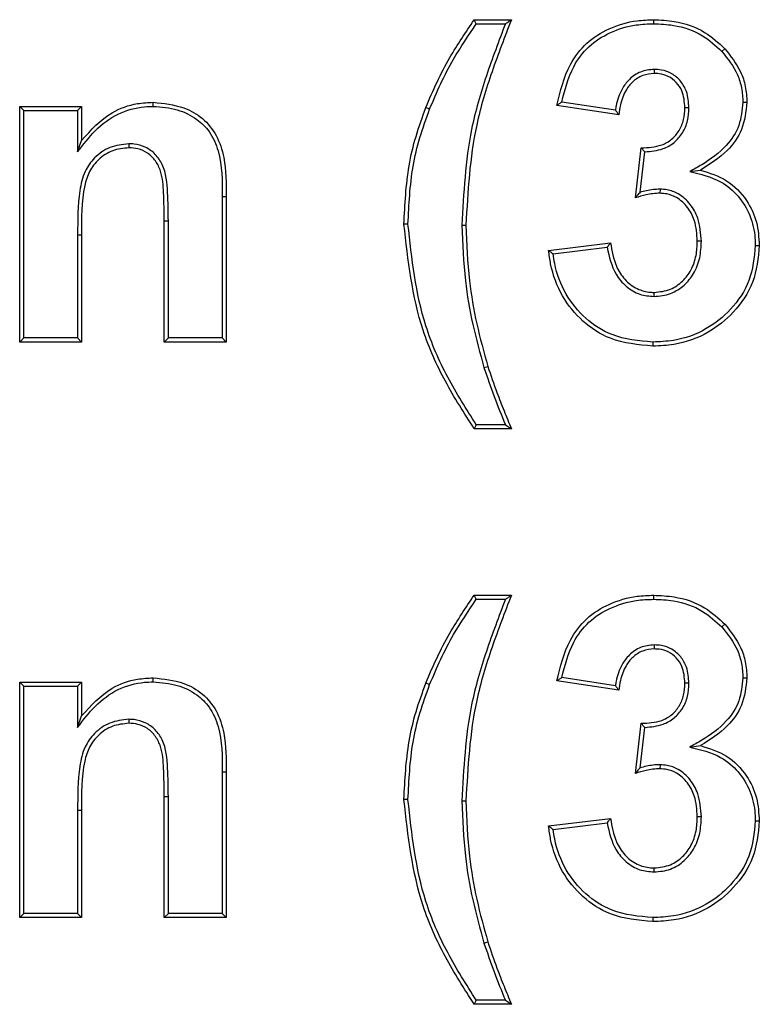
# Model space of a CAD drawing. Header units: inches. Extents: x 0.3 to 33.8, y 0.2 to 21.7.
# Tile 32 of 192: x 13.0545 to 13.0867, y 6.3841 to 6.4269. Entities that reach past the tile are written whole.
import ezdxf

# ---------------------------------------------------------------- set-up
doc = ezdxf.new("R2010")
doc.units = ezdxf.units.IN
doc.header["$MEASUREMENT"] = 0

msp = doc.modelspace()

# ---------------------------------------------------------------- linework, layer by layer
at = {"color": 7, "linetype": 'Continuous', "lineweight": 25}
for p, q in [((13.074359, 6.426742), (13.074268, 6.426917)), ((13.074268, 6.426917), (13.075883, 6.426917)), ((13.074359, 6.426742), (13.075625, 6.426742)), ((13.082065, 6.426742), (13.082064, 6.426917)), ((13.085027, 6.425539), (13.085155, 6.425658)), ((13.082086, 6.424759), (13.082086, 6.424584)), ((13.054699, 6.422973), (13.054524, 6.423148)), ((13.054524, 6.423148), (13.057216, 6.423148)), ((13.054524, 6.412917), (13.054524, 6.423148)), ((13.057041, 6.422973), (13.057216, 6.423148)), ((13.057216, 6.423148), (13.057216, 6.421673)), ((13.060327, 6.423153), (13.060326, 6.423328)), ((13.072332, 6.423035), (13.07217, 6.4231)), ((13.08055, 6.422789), (13.077857, 6.423193)), ((13.080402, 6.422988), (13.078068, 6.423338)), ((13.083597, 6.423091), (13.083421, 6.423092)), ((13.085939, 6.423329), (13.086114, 6.423328)), ((13.054699, 6.413092), (13.054699, 6.422973)), ((13.054699, 6.422973), (13.057041, 6.422973)), ((13.057041, 6.422973), (13.057041, 6.421171)), ((13.057041, 6.421171), (13.057216, 6.421673)), ((13.059265, 6.421528), (13.059266, 6.421353)), ((13.081268, 6.41918), (13.08152, 6.421353)), ((13.081472, 6.419421), (13.081676, 6.421177)), ((13.083633, 6.420318), (13.0841, 6.420386)), ((13.063323, 6.419244), (13.063498, 6.419244)), ((13.063323, 6.419244), (13.063323, 6.413092)), ((13.063498, 6.419244), (13.063498, 6.412917)), ((13.08234, 6.419554), (13.082336, 6.419379)), ((13.060981, 6.418167), (13.060806, 6.418167)), ((13.060806, 6.412917), (13.060806, 6.418167)), ((13.060981, 6.413092), (13.060981, 6.418167)), ((13.071391, 6.418041), (13.071216, 6.418041)), ((13.073734, 6.417988), (13.073909, 6.417988)), ((13.057041, 6.417576), (13.057041, 6.413092)), ((13.057041, 6.417576), (13.057216, 6.417576)), ((13.057216, 6.417576), (13.057216, 6.412917)), ((13.077498, 6.416894), (13.080191, 6.417225)), ((13.084135, 6.417291), (13.08396, 6.41729)), ((13.086477, 6.417113), (13.086652, 6.417113)), ((13.077694, 6.416742), (13.080042, 6.41703)), ((13.082081, 6.414896), (13.082084, 6.415071)), ((13.054699, 6.413092), (13.054524, 6.412917)), ((13.057216, 6.412917), (13.054524, 6.412917)), ((13.057041, 6.413092), (13.054699, 6.413092)), ((13.057041, 6.413092), (13.057216, 6.412917)), ((13.060981, 6.413092), (13.060806, 6.412917)), ((13.063498, 6.412917), (13.060806, 6.412917)), ((13.063323, 6.413092), (13.060981, 6.413092)), ((13.063323, 6.413092), (13.063498, 6.412917)), ((13.082027, 6.412913), (13.082028, 6.412738)), ((13.074692, 6.411807), (13.074859, 6.411857)), ((13.075883, 6.409148), (13.074268, 6.409148)), ((13.075621, 6.409323), (13.07436, 6.409323)), ((13.074359, 6.401742), (13.074268, 6.401917)), ((13.074268, 6.401917), (13.075883, 6.401917)), ((13.074359, 6.401742), (13.075625, 6.401742)), ((13.082065, 6.401742), (13.082064, 6.401917)), ((13.085027, 6.400539), (13.085155, 6.400658)), ((13.082086, 6.399759), (13.082086, 6.399584)), ((13.060327, 6.398153), (13.060326, 6.398328)), ((13.080402, 6.397988), (13.078068, 6.398338)), ((13.085939, 6.398329), (13.086114, 6.398328)), ((13.054699, 6.397973), (13.054524, 6.398148)), ((13.054524, 6.398148), (13.057216, 6.398148)), ((13.054524, 6.387917), (13.054524, 6.398148)), ((13.054699, 6.397973), (13.057041, 6.397973)), ((13.054699, 6.388092), (13.054699, 6.397973)), ((13.057041, 6.397973), (13.057216, 6.398148)), ((13.057041, 6.397973), (13.057041, 6.396171)), ((13.057216, 6.398148), (13.057216, 6.396673)), ((13.072332, 6.398035), (13.07217, 6.3981)), ((13.08055, 6.397789), (13.077857, 6.398193)), ((13.083597, 6.398091), (13.083421, 6.398092)), ((13.057041, 6.396171), (13.057216, 6.396673)), ((13.059265, 6.396528), (13.059266, 6.396353)), ((13.081268, 6.39418), (13.08152, 6.396353)), ((13.081472, 6.394421), (13.081676, 6.396177)), ((13.083633, 6.395318), (13.0841, 6.395386)), ((13.08234, 6.394554), (13.082336, 6.394379)), ((13.063323, 6.394244), (13.063323, 6.388092)), ((13.063323, 6.394244), (13.063498, 6.394244)), ((13.063498, 6.394244), (13.063498, 6.387917)), ((13.060981, 6.393167), (13.060806, 6.393167)), ((13.060806, 6.387917), (13.060806, 6.393167)), ((13.060981, 6.388092), (13.060981, 6.393167)), ((13.071391, 6.393041), (13.071216, 6.393041)), ((13.073734, 6.392988), (13.073909, 6.392988)), ((13.057041, 6.392576), (13.057041, 6.388092)), ((13.057041, 6.392576), (13.057216, 6.392576)), ((13.057216, 6.392576), (13.057216, 6.387917)), ((13.084135, 6.392291), (13.08396, 6.39229)), ((13.077498, 6.391894), (13.080191, 6.392225)), ((13.077694, 6.391742), (13.080042, 6.39203)), ((13.086477, 6.392113), (13.086652, 6.392113)), ((13.082081, 6.389896), (13.082084, 6.390071)), ((13.054699, 6.388092), (13.054524, 6.387917)), ((13.057041, 6.388092), (13.054699, 6.388092)), ((13.057041, 6.388092), (13.057216, 6.387917)), ((13.060981, 6.388092), (13.060806, 6.387917)), ((13.063323, 6.388092), (13.060981, 6.388092)), ((13.063323, 6.388092), (13.063498, 6.387917)), ((13.057216, 6.387917), (13.054524, 6.387917)), ((13.063498, 6.387917), (13.060806, 6.387917)), ((13.082027, 6.387913), (13.082028, 6.387738)), ((13.074692, 6.386807), (13.074859, 6.386857)), ((13.075621, 6.384323), (13.07436, 6.384323)), ((13.075883, 6.384148), (13.074268, 6.384148))]:
    msp.add_line(p, q, dxfattribs=at)
at = {"color": 7, "linetype": 'Continuous', "lineweight": 25, "flags": 128}
for points in [[(13.07436, 6.409323), (13.074314, 6.409236), (13.074268, 6.409148)], [(13.075621, 6.409323), (13.075752, 6.409236), (13.075883, 6.409148)], [(13.07436, 6.384323), (13.074314, 6.384236), (13.074268, 6.384148)], [(13.075621, 6.384323), (13.075752, 6.384236), (13.075883, 6.384148)]]:
    msp.add_lwpolyline(points, dxfattribs=at)
at = {"color": 7, "linetype": 'Continuous', "lineweight": 25}
for points, knots in [([(13.07217, 6.4231), (13.072325, 6.423471), (13.072637, 6.424212), (13.073313, 6.425503), (13.073903, 6.426377), (13.074268, 6.426917)], [0, 0, 0, 0, 0.275997, 0.552141, 1, 1, 1, 1]), ([(13.072332, 6.423035), (13.072488, 6.423406), (13.072799, 6.424146), (13.073456, 6.425398), (13.074019, 6.426237), (13.074359, 6.426742)], [0, 0, 0, 0, 0.284547, 0.569244, 1, 1, 1, 1]), ([(13.075625, 6.426742), (13.075339, 6.425992), (13.074768, 6.42449), (13.07392, 6.421595), (13.073806, 6.419388), (13.073734, 6.417988)], [0, 0, 0, 0, 0.2675, 0.535217, 1, 1, 1, 1]), ([(13.075883, 6.426917), (13.075594, 6.426168), (13.075015, 6.42467), (13.074115, 6.421724), (13.073989, 6.419452), (13.073909, 6.417988)], [0, 0, 0, 0, 0.261956, 0.524104, 1, 1, 1, 1]), ([(13.075625, 6.426742), (13.075668, 6.426772), (13.075754, 6.42683), (13.07584, 6.426888), (13.075883, 6.426917)], [0, 0, 0, 0, 0.5, 1, 1, 1, 1]), ([(13.077857, 6.423193), (13.078004, 6.423807), (13.078243, 6.424803), (13.07911, 6.425946), (13.080141, 6.426586), (13.081163, 6.426886), (13.081824, 6.426909), (13.082064, 6.426917)], [0, 0, 0, 0, 0.303151, 0.49141, 0.679428, 0.883582, 1, 1, 1, 1]), ([(13.078068, 6.423338), (13.078204, 6.423867), (13.078431, 6.424751), (13.079209, 6.425794), (13.080175, 6.426405), (13.081161, 6.426709), (13.081812, 6.426733), (13.082065, 6.426742)], [0, 0, 0, 0, 0.281664, 0.471522, 0.661204, 0.868517, 1, 1, 1, 1]), ([(13.082064, 6.426917), (13.082363, 6.426904), (13.083129, 6.426869), (13.08425, 6.426488), (13.084876, 6.425914), (13.085155, 6.425658)], [0, 0, 0, 0, 0.262232, 0.670719, 1, 1, 1, 1]), ([(13.082065, 6.426742), (13.082351, 6.42673), (13.083085, 6.426697), (13.084161, 6.426334), (13.08476, 6.425783), (13.085027, 6.425539)], [0, 0, 0, 0, 0.261541, 0.671703, 1, 1, 1, 1]), ([(13.085155, 6.425658), (13.085408, 6.425338), (13.085801, 6.424842), (13.086074, 6.424014), (13.0861, 6.42356), (13.086114, 6.423328)], [0, 0, 0, 0, 0.4718407, 0.729717, 1, 1, 1, 1]), ([(13.085027, 6.425539), (13.08528, 6.425216), (13.085659, 6.424736), (13.085905, 6.423947), (13.085927, 6.423538), (13.085939, 6.423329)], [0, 0, 0, 0, 0.498066, 0.743633, 1, 1, 1, 1]), ([(13.082086, 6.424759), (13.081884, 6.424738), (13.081485, 6.424695), (13.081002, 6.424354), (13.08062, 6.423851), (13.080463, 6.423369), (13.080412, 6.423052), (13.080402, 6.422988)], [0, 0, 0, 0, 0.224905, 0.443401, 0.64016, 0.927136, 1, 1, 1, 1]), ([(13.082086, 6.424584), (13.081916, 6.424567), (13.081572, 6.424533), (13.081147, 6.424246), (13.0808, 6.423808), (13.080621, 6.4233), (13.08057, 6.422932), (13.08055, 6.422789)], [0, 0, 0, 0, 0.195419, 0.392555, 0.570378, 0.834155, 1, 1, 1, 1]), ([(13.083597, 6.423091), (13.08358, 6.423331), (13.08355, 6.423741), (13.083259, 6.424255), (13.082877, 6.42459), (13.082457, 6.424742), (13.082192, 6.424754), (13.082086, 6.424759)], [0, 0, 0, 0, 0.281949, 0.482916, 0.684377, 0.874581, 1, 1, 1, 1]), ([(13.083421, 6.423092), (13.083401, 6.423345), (13.083369, 6.423746), (13.083061, 6.424208), (13.082714, 6.424476), (13.082365, 6.424572), (13.082157, 6.424581), (13.082086, 6.424584)], [0, 0, 0, 0, 0.332112, 0.52685, 0.722013, 0.906008, 1, 1, 1, 1]), ([(13.057041, 6.421171), (13.057284, 6.421492), (13.057774, 6.422138), (13.058756, 6.42288), (13.059678, 6.423135), (13.060201, 6.423149), (13.060327, 6.423153)], [0, 0, 0, 0, 0.301469, 0.607099, 0.905477, 1, 1, 1, 1]), ([(13.057216, 6.421673), (13.057621, 6.422123), (13.058292, 6.42287), (13.059479, 6.423287), (13.060098, 6.423317), (13.060326, 6.423328)], [0, 0, 0, 0, 0.4900065, 0.8122042, 1, 1, 1, 1]), ([(13.060326, 6.423328), (13.060777, 6.423282), (13.06154, 6.423205), (13.0625, 6.422666), (13.063121, 6.421897), (13.063491, 6.420715), (13.063496, 6.41981), (13.063498, 6.419244)], [0, 0, 0, 0, 0.226694, 0.384338, 0.543613, 0.715034, 1, 1, 1, 1]), ([(13.060327, 6.423153), (13.06068, 6.423124), (13.061347, 6.423069), (13.062192, 6.422661), (13.062826, 6.42204), (13.063325, 6.420893), (13.063324, 6.419912), (13.063323, 6.419244)], [0, 0, 0, 0, 0.186562, 0.352717, 0.485799, 0.649698, 1, 1, 1, 1]), ([(13.071216, 6.418041), (13.071258, 6.41889), (13.07132, 6.420176), (13.071717, 6.421861), (13.072018, 6.422686), (13.07217, 6.4231)], [0, 0, 0, 0, 0.491255, 0.744353, 1, 1, 1, 1]), ([(13.078068, 6.423338), (13.078033, 6.423314), (13.077963, 6.423266), (13.077892, 6.423217), (13.077857, 6.423193)], [0, 0, 0, 0, 0.5, 1, 1, 1, 1]), ([(13.08152, 6.421353), (13.081826, 6.421366), (13.082299, 6.421385), (13.082863, 6.421704), (13.083191, 6.422093), (13.083394, 6.422572), (13.083412, 6.422918), (13.083421, 6.423092)], [0, 0, 0, 0, 0.3083721, 0.4775376, 0.6468291, 0.8225282, 1, 1, 1, 1]), ([(13.081676, 6.421177), (13.081947, 6.421201), (13.082402, 6.421241), (13.08297, 6.421562), (13.083337, 6.421992), (13.083565, 6.42252), (13.083586, 6.422901), (13.083597, 6.423091)], [0, 0, 0, 0, 0.264755, 0.445238, 0.62584, 0.813753, 1, 1, 1, 1]), ([(13.085939, 6.423329), (13.085905, 6.422987), (13.085838, 6.422301), (13.085194, 6.421316), (13.084373, 6.420735), (13.083806, 6.420416), (13.083633, 6.420318)], [0, 0, 0, 0, 0.254579, 0.511041, 0.850995, 1, 1, 1, 1]), ([(13.086114, 6.423328), (13.086068, 6.422923), (13.085981, 6.422149), (13.085228, 6.421095), (13.084509, 6.420642), (13.0841, 6.420386)], [0, 0, 0, 0, 0.3222345, 0.6150393, 1, 1, 1, 1]), ([(13.071391, 6.418041), (13.071432, 6.418879), (13.071494, 6.420148), (13.071885, 6.421812), (13.072183, 6.422626), (13.072332, 6.423035)], [0, 0, 0, 0, 0.491259, 0.744353, 1, 1, 1, 1]), ([(13.080402, 6.422988), (13.080426, 6.422955), (13.080475, 6.422889), (13.080525, 6.422822), (13.08055, 6.422789)], [0, 0, 0, 0, 0.5, 1, 1, 1, 1]), ([(13.059265, 6.421528), (13.058981, 6.421496), (13.058429, 6.421434), (13.057767, 6.420959), (13.057297, 6.420301), (13.05704, 6.419142), (13.057041, 6.418214), (13.057041, 6.417576)], [0, 0, 0, 0, 0.164445, 0.319391, 0.458628, 0.627537, 1, 1, 1, 1]), ([(13.060981, 6.418167), (13.060976, 6.418578), (13.060967, 6.419402), (13.060876, 6.420439), (13.060434, 6.421089), (13.060001, 6.421399), (13.059587, 6.421517), (13.059341, 6.421526), (13.059265, 6.421528)], [0, 0, 0, 0, 0.289322, 0.581203, 0.704413, 0.828059, 0.946771, 1, 1, 1, 1]), ([(13.059266, 6.421353), (13.059027, 6.421329), (13.058546, 6.421281), (13.057947, 6.420882), (13.057526, 6.420341), (13.057189, 6.419229), (13.057204, 6.418293), (13.057216, 6.417576)], [0, 0, 0, 0, 0.146253, 0.293847, 0.428162, 0.561151, 1, 1, 1, 1]), ([(13.060806, 6.418167), (13.0608, 6.418579), (13.060791, 6.419304), (13.060726, 6.420206), (13.060446, 6.420797), (13.060098, 6.421138), (13.059682, 6.42133), (13.059399, 6.421346), (13.059266, 6.421353)], [0, 0, 0, 0, 0.308857, 0.544201, 0.666257, 0.78887, 0.901623, 1, 1, 1, 1]), ([(13.081676, 6.421177), (13.081659, 6.421196), (13.081625, 6.421234), (13.081573, 6.421293), (13.081538, 6.421333), (13.08152, 6.421353)], [0, 0, 0, 0, 0.320228, 0.660114, 1, 1, 1, 1]), ([(13.083633, 6.420318), (13.084097, 6.42021), (13.084887, 6.420025), (13.085773, 6.41928), (13.086297, 6.418422), (13.086464, 6.417658), (13.086475, 6.417219), (13.086477, 6.417113)], [0, 0, 0, 0, 0.2998936, 0.509966, 0.7195881, 0.9320834, 1, 1, 1, 1]), ([(13.0841, 6.420386), (13.084493, 6.420261), (13.085278, 6.420012), (13.086112, 6.419145), (13.086585, 6.418139), (13.08663, 6.417452), (13.086652, 6.417113)], [0, 0, 0, 0, 0.27147, 0.54325, 0.774926, 1, 1, 1, 1]), ([(13.081472, 6.419421), (13.081451, 6.419397), (13.08141, 6.41935), (13.081342, 6.419269), (13.081295, 6.419212), (13.081268, 6.41918)], [0, 0, 0, 0, 0.30097, 0.601941, 1, 1, 1, 1]), ([(13.082336, 6.419379), (13.082234, 6.419375), (13.082031, 6.419368), (13.081673, 6.419297), (13.081421, 6.419224), (13.081268, 6.41918)], [0, 0, 0, 0, 0.27958, 0.559291, 1, 1, 1, 1]), ([(13.08234, 6.419554), (13.082238, 6.419551), (13.082041, 6.419544), (13.081751, 6.419491), (13.081565, 6.419445), (13.081472, 6.419421)], [0, 0, 0, 0, 0.346256, 0.672215, 1, 1, 1, 1]), ([(13.08396, 6.41729), (13.083941, 6.4176), (13.083909, 6.418126), (13.083555, 6.418785), (13.083126, 6.419188), (13.082684, 6.419357), (13.082435, 6.419373), (13.082336, 6.419379)], [0, 0, 0, 0, 0.313401, 0.529314, 0.745888, 0.899251, 1, 1, 1, 1]), ([(13.084135, 6.417291), (13.084112, 6.417634), (13.084074, 6.418208), (13.083675, 6.418921), (13.083198, 6.419354), (13.082715, 6.41953), (13.082442, 6.419547), (13.08234, 6.419554)], [0, 0, 0, 0, 0.3160502, 0.5305294, 0.7457065, 0.9039432, 1, 1, 1, 1]), ([(13.074268, 6.409148), (13.073833, 6.409825), (13.072964, 6.41118), (13.071656, 6.414101), (13.071391, 6.416474), (13.071216, 6.418041)], [0, 0, 0, 0, 0.253489, 0.507189, 1, 1, 1, 1]), ([(13.07436, 6.409323), (13.073928, 6.410002), (13.073065, 6.411361), (13.071807, 6.414233), (13.071555, 6.41654), (13.071391, 6.418041)], [0, 0, 0, 0, 0.258852, 0.517923, 1, 1, 1, 1]), ([(13.073734, 6.417988), (13.073765, 6.417183), (13.073821, 6.415738), (13.074177, 6.413671), (13.07452, 6.41243), (13.074692, 6.411807)], [0, 0, 0, 0, 0.38444, 0.691047, 1, 1, 1, 1]), ([(13.073909, 6.417988), (13.07394, 6.417184), (13.073997, 6.415746), (13.074351, 6.413697), (13.074689, 6.412472), (13.074859, 6.411857)], [0, 0, 0, 0, 0.38761, 0.692652, 1, 1, 1, 1]), ([(13.080042, 6.41703), (13.08006, 6.417054), (13.080093, 6.417098), (13.080143, 6.417163), (13.080175, 6.417204), (13.080191, 6.417225)], [0, 0, 0, 0, 0.359669, 0.679834, 1, 1, 1, 1]), ([(13.080191, 6.417225), (13.08025, 6.416876), (13.080348, 6.416304), (13.080781, 6.415616), (13.081304, 6.415205), (13.081779, 6.415084), (13.082032, 6.415073), (13.082084, 6.415071)], [0, 0, 0, 0, 0.333753, 0.545755, 0.758779, 0.951028, 1, 1, 1, 1]), ([(13.086477, 6.417113), (13.086427, 6.416591), (13.086328, 6.41557), (13.085476, 6.414323), (13.084343, 6.413399), (13.083131, 6.412963), (13.082326, 6.412926), (13.082027, 6.412913)], [0, 0, 0, 0, 0.228058, 0.446855, 0.644407, 0.868161, 1, 1, 1, 1]), ([(13.086652, 6.417113), (13.086599, 6.416567), (13.086494, 6.415501), (13.085605, 6.414199), (13.084424, 6.41324), (13.083166, 6.412789), (13.082333, 6.412752), (13.082028, 6.412738)], [0, 0, 0, 0, 0.22945, 0.448381, 0.646779, 0.870205, 1, 1, 1, 1]), ([(13.082081, 6.414896), (13.082324, 6.414919), (13.082803, 6.414964), (13.083396, 6.415356), (13.083842, 6.415896), (13.084099, 6.416564), (13.084123, 6.417051), (13.084135, 6.417291)], [0, 0, 0, 0, 0.205095, 0.404041, 0.585789, 0.795982, 1, 1, 1, 1]), ([(13.082084, 6.415071), (13.082328, 6.415097), (13.082784, 6.415145), (13.083331, 6.415539), (13.083722, 6.416046), (13.083931, 6.416655), (13.083951, 6.417085), (13.08396, 6.41729)], [0, 0, 0, 0, 0.223463, 0.417349, 0.602872, 0.81053, 1, 1, 1, 1]), ([(13.077694, 6.416742), (13.077661, 6.416767), (13.077596, 6.416818), (13.077531, 6.416869), (13.077498, 6.416894)], [0, 0, 0, 0, 0.5, 1, 1, 1, 1]), ([(13.082028, 6.412738), (13.081395, 6.412796), (13.080288, 6.412897), (13.07894, 6.413774), (13.078029, 6.414899), (13.077615, 6.41601), (13.077524, 6.416697), (13.077498, 6.416894)], [0, 0, 0, 0, 0.27754, 0.485254, 0.692582, 0.911971, 1, 1, 1, 1]), ([(13.082027, 6.412913), (13.081419, 6.412968), (13.080358, 6.413063), (13.079065, 6.413902), (13.078189, 6.414979), (13.077807, 6.415996), (13.077715, 6.416604), (13.077694, 6.416742)], [0, 0, 0, 0, 0.2845023, 0.4968222, 0.7086857, 0.9338768, 1, 1, 1, 1]), ([(13.080042, 6.41703), (13.080132, 6.416621), (13.080273, 6.415985), (13.080849, 6.415311), (13.081433, 6.414951), (13.081872, 6.414914), (13.082081, 6.414896)], [0, 0, 0, 0, 0.382051, 0.594267, 0.807182, 1, 1, 1, 1]), ([(13.074692, 6.411807), (13.074834, 6.411389), (13.075119, 6.410551), (13.075454, 6.409733), (13.075621, 6.409323)], [0, 0, 0, 0, 0.49938, 1, 1, 1, 1]), ([(13.074859, 6.411857), (13.074988, 6.411477), (13.075208, 6.410829), (13.075561, 6.40993), (13.075776, 6.409409), (13.075883, 6.409148)], [0, 0, 0, 0, 0.416157, 0.708028, 1, 1, 1, 1]), ([(13.07217, 6.3981), (13.072325, 6.398471), (13.072637, 6.399212), (13.073313, 6.400503), (13.073903, 6.401377), (13.074268, 6.401917)], [0, 0, 0, 0, 0.275997, 0.552141, 1, 1, 1, 1]), ([(13.072332, 6.398035), (13.072488, 6.398406), (13.072799, 6.399146), (13.073456, 6.400398), (13.074019, 6.401237), (13.074359, 6.401742)], [0, 0, 0, 0, 0.284547, 0.569244, 1, 1, 1, 1]), ([(13.075625, 6.401742), (13.075339, 6.400992), (13.074768, 6.39949), (13.07392, 6.396595), (13.073806, 6.394388), (13.073734, 6.392988)], [0, 0, 0, 0, 0.2675, 0.535217, 1, 1, 1, 1]), ([(13.075883, 6.401917), (13.075594, 6.401168), (13.075015, 6.39967), (13.074115, 6.396724), (13.073989, 6.394452), (13.073909, 6.392988)], [0, 0, 0, 0, 0.261956, 0.524104, 1, 1, 1, 1]), ([(13.075625, 6.401742), (13.075668, 6.401772), (13.075754, 6.40183), (13.07584, 6.401888), (13.075883, 6.401917)], [0, 0, 0, 0, 0.5, 1, 1, 1, 1]), ([(13.077857, 6.398193), (13.078004, 6.398807), (13.078243, 6.399803), (13.07911, 6.400946), (13.080141, 6.401586), (13.081163, 6.401886), (13.081824, 6.401909), (13.082064, 6.401917)], [0, 0, 0, 0, 0.303151, 0.49141, 0.679428, 0.883582, 1, 1, 1, 1]), ([(13.078068, 6.398338), (13.078204, 6.398867), (13.078431, 6.399751), (13.079209, 6.400794), (13.080175, 6.401405), (13.081161, 6.401709), (13.081812, 6.401733), (13.082065, 6.401742)], [0, 0, 0, 0, 0.281664, 0.471522, 0.661204, 0.868517, 1, 1, 1, 1]), ([(13.082064, 6.401917), (13.082363, 6.401904), (13.083129, 6.401869), (13.08425, 6.401488), (13.084876, 6.400914), (13.085155, 6.400658)], [0, 0, 0, 0, 0.262232, 0.6707188, 1, 1, 1, 1]), ([(13.082065, 6.401742), (13.082351, 6.40173), (13.083085, 6.401697), (13.084161, 6.401334), (13.08476, 6.400783), (13.085027, 6.400539)], [0, 0, 0, 0, 0.261541, 0.671703, 1, 1, 1, 1]), ([(13.085027, 6.400539), (13.08528, 6.400216), (13.085659, 6.399736), (13.085905, 6.398947), (13.085927, 6.398538), (13.085939, 6.398329)], [0, 0, 0, 0, 0.498066, 0.743633, 1, 1, 1, 1]), ([(13.085155, 6.400658), (13.085408, 6.400338), (13.085801, 6.399842), (13.086074, 6.399014), (13.0861, 6.39856), (13.086114, 6.398328)], [0, 0, 0, 0, 0.471841, 0.729717, 1, 1, 1, 1]), ([(13.082086, 6.399759), (13.081884, 6.399738), (13.081485, 6.399695), (13.081002, 6.399354), (13.08062, 6.398851), (13.080463, 6.398369), (13.080412, 6.398052), (13.080402, 6.397988)], [0, 0, 0, 0, 0.224905, 0.443401, 0.64016, 0.927136, 1, 1, 1, 1]), ([(13.082086, 6.399584), (13.081916, 6.399567), (13.081572, 6.399533), (13.081147, 6.399246), (13.0808, 6.398808), (13.080621, 6.3983), (13.08057, 6.397932), (13.08055, 6.397789)], [0, 0, 0, 0, 0.195419, 0.392555, 0.570378, 0.834155, 1, 1, 1, 1]), ([(13.083597, 6.398091), (13.08358, 6.398331), (13.08355, 6.398741), (13.083259, 6.399255), (13.082877, 6.39959), (13.082457, 6.399742), (13.082192, 6.399754), (13.082086, 6.399759)], [0, 0, 0, 0, 0.281949, 0.482916, 0.684377, 0.874581, 1, 1, 1, 1]), ([(13.083421, 6.398092), (13.083401, 6.398345), (13.083369, 6.398746), (13.083061, 6.399208), (13.082714, 6.399476), (13.082365, 6.399572), (13.082157, 6.399581), (13.082086, 6.399584)], [0, 0, 0, 0, 0.332112, 0.52685, 0.722013, 0.906008, 1, 1, 1, 1]), ([(13.057216, 6.396673), (13.057621, 6.397123), (13.058292, 6.39787), (13.059479, 6.398287), (13.060098, 6.398317), (13.060326, 6.398328)], [0, 0, 0, 0, 0.4900065, 0.8122042, 1, 1, 1, 1]), ([(13.060326, 6.398328), (13.060777, 6.398282), (13.06154, 6.398205), (13.0625, 6.397666), (13.063121, 6.396897), (13.063491, 6.395715), (13.063496, 6.39481), (13.063498, 6.394244)], [0, 0, 0, 0, 0.226694, 0.384338, 0.543613, 0.715034, 1, 1, 1, 1]), ([(13.078068, 6.398338), (13.078033, 6.398314), (13.077963, 6.398266), (13.077892, 6.398217), (13.077857, 6.398193)], [0, 0, 0, 0, 0.5, 1, 1, 1, 1]), ([(13.085939, 6.398329), (13.085905, 6.397987), (13.085838, 6.397301), (13.085194, 6.396316), (13.084373, 6.395735), (13.083806, 6.395416), (13.083633, 6.395318)], [0, 0, 0, 0, 0.254579, 0.511041, 0.850995, 1, 1, 1, 1]), ([(13.086114, 6.398328), (13.086068, 6.397923), (13.085981, 6.397149), (13.085228, 6.396095), (13.084509, 6.395642), (13.0841, 6.395386)], [0, 0, 0, 0, 0.322235, 0.615039, 1, 1, 1, 1]), ([(13.057041, 6.396171), (13.057284, 6.396492), (13.057774, 6.397138), (13.058756, 6.39788), (13.059678, 6.398135), (13.060201, 6.398149), (13.060327, 6.398153)], [0, 0, 0, 0, 0.301469, 0.607099, 0.905477, 1, 1, 1, 1]), ([(13.060327, 6.398153), (13.06068, 6.398124), (13.061347, 6.398069), (13.062192, 6.397661), (13.062826, 6.39704), (13.063325, 6.395893), (13.063324, 6.394912), (13.063323, 6.394244)], [0, 0, 0, 0, 0.1865621, 0.352717, 0.4857986, 0.6496981, 1, 1, 1, 1]), ([(13.071216, 6.393041), (13.071258, 6.39389), (13.07132, 6.395176), (13.071717, 6.396861), (13.072018, 6.397686), (13.07217, 6.3981)], [0, 0, 0, 0, 0.491255, 0.744353, 1, 1, 1, 1]), ([(13.071391, 6.393041), (13.071432, 6.393879), (13.071494, 6.395148), (13.071885, 6.396812), (13.072183, 6.397626), (13.072332, 6.398035)], [0, 0, 0, 0, 0.491259, 0.744353, 1, 1, 1, 1]), ([(13.080402, 6.397988), (13.080426, 6.397955), (13.080475, 6.397889), (13.080525, 6.397822), (13.08055, 6.397789)], [0, 0, 0, 0, 0.5, 1, 1, 1, 1]), ([(13.08152, 6.396353), (13.081826, 6.396366), (13.082299, 6.396385), (13.082863, 6.396704), (13.083191, 6.397093), (13.083394, 6.397572), (13.083412, 6.397918), (13.083421, 6.398092)], [0, 0, 0, 0, 0.308372, 0.477538, 0.646829, 0.822528, 1, 1, 1, 1]), ([(13.081676, 6.396177), (13.081947, 6.396201), (13.082402, 6.396241), (13.08297, 6.396562), (13.083337, 6.396992), (13.083565, 6.39752), (13.083586, 6.397901), (13.083597, 6.398091)], [0, 0, 0, 0, 0.264755, 0.445238, 0.62584, 0.813753, 1, 1, 1, 1]), ([(13.059265, 6.396528), (13.058981, 6.396496), (13.058429, 6.396434), (13.057767, 6.395959), (13.057297, 6.395301), (13.05704, 6.394142), (13.057041, 6.393214), (13.057041, 6.392576)], [0, 0, 0, 0, 0.164445, 0.319391, 0.458628, 0.627537, 1, 1, 1, 1]), ([(13.059266, 6.396353), (13.059027, 6.396329), (13.058546, 6.396281), (13.057947, 6.395882), (13.057526, 6.395341), (13.057189, 6.394229), (13.057204, 6.393293), (13.057216, 6.392576)], [0, 0, 0, 0, 0.146253, 0.293847, 0.428162, 0.561151, 1, 1, 1, 1]), ([(13.060981, 6.393167), (13.060976, 6.393578), (13.060967, 6.394402), (13.060876, 6.395439), (13.060434, 6.396089), (13.060001, 6.396399), (13.059587, 6.396517), (13.059341, 6.396526), (13.059265, 6.396528)], [0, 0, 0, 0, 0.289322, 0.581203, 0.704413, 0.828059, 0.946771, 1, 1, 1, 1]), ([(13.060806, 6.393167), (13.0608, 6.393579), (13.060791, 6.394304), (13.060726, 6.395206), (13.060446, 6.395797), (13.060098, 6.396138), (13.059682, 6.39633), (13.059399, 6.396346), (13.059266, 6.396353)], [0, 0, 0, 0, 0.308857, 0.544201, 0.666257, 0.78887, 0.901623, 1, 1, 1, 1]), ([(13.081676, 6.396177), (13.081659, 6.396196), (13.081625, 6.396234), (13.081573, 6.396293), (13.081538, 6.396333), (13.08152, 6.396353)], [0, 0, 0, 0, 0.320228, 0.660114, 1, 1, 1, 1]), ([(13.083633, 6.395318), (13.084097, 6.39521), (13.084887, 6.395025), (13.085773, 6.39428), (13.086297, 6.393422), (13.086464, 6.392658), (13.086475, 6.392219), (13.086477, 6.392113)], [0, 0, 0, 0, 0.299894, 0.509966, 0.719588, 0.932083, 1, 1, 1, 1]), ([(13.0841, 6.395386), (13.084493, 6.395261), (13.085278, 6.395012), (13.086112, 6.394145), (13.086585, 6.393139), (13.08663, 6.392452), (13.086652, 6.392113)], [0, 0, 0, 0, 0.27147, 0.54325, 0.774926, 1, 1, 1, 1]), ([(13.08234, 6.394554), (13.082238, 6.394551), (13.082041, 6.394544), (13.081751, 6.394491), (13.081565, 6.394445), (13.081472, 6.394421)], [0, 0, 0, 0, 0.346256, 0.672215, 1, 1, 1, 1]), ([(13.084135, 6.392291), (13.084112, 6.392634), (13.084074, 6.393208), (13.083675, 6.393921), (13.083198, 6.394354), (13.082715, 6.39453), (13.082442, 6.394547), (13.08234, 6.394554)], [0, 0, 0, 0, 0.3160502, 0.5305294, 0.7457065, 0.9039432, 1, 1, 1, 1]), ([(13.081472, 6.394421), (13.081451, 6.394397), (13.08141, 6.39435), (13.081342, 6.394269), (13.081295, 6.394212), (13.081268, 6.39418)], [0, 0, 0, 0, 0.30097, 0.601941, 1, 1, 1, 1]), ([(13.082336, 6.394379), (13.082234, 6.394375), (13.082031, 6.394368), (13.081673, 6.394297), (13.081421, 6.394224), (13.081268, 6.39418)], [0, 0, 0, 0, 0.27958, 0.559291, 1, 1, 1, 1]), ([(13.08396, 6.39229), (13.083941, 6.3926), (13.083909, 6.393126), (13.083555, 6.393785), (13.083126, 6.394188), (13.082684, 6.394357), (13.082435, 6.394373), (13.082336, 6.394379)], [0, 0, 0, 0, 0.313401, 0.529314, 0.745888, 0.899251, 1, 1, 1, 1]), ([(13.074268, 6.384148), (13.073833, 6.384825), (13.072964, 6.38618), (13.071656, 6.389101), (13.071391, 6.391474), (13.071216, 6.393041)], [0, 0, 0, 0, 0.253489, 0.507189, 1, 1, 1, 1]), ([(13.07436, 6.384323), (13.073928, 6.385002), (13.073065, 6.386361), (13.071807, 6.389233), (13.071555, 6.39154), (13.071391, 6.393041)], [0, 0, 0, 0, 0.258852, 0.517923, 1, 1, 1, 1]), ([(13.073734, 6.392988), (13.073765, 6.392183), (13.073821, 6.390738), (13.074177, 6.388671), (13.07452, 6.38743), (13.074692, 6.386807)], [0, 0, 0, 0, 0.38444, 0.691047, 1, 1, 1, 1]), ([(13.073909, 6.392988), (13.07394, 6.392184), (13.073997, 6.390746), (13.074351, 6.388697), (13.074689, 6.387472), (13.074859, 6.386857)], [0, 0, 0, 0, 0.38761, 0.692652, 1, 1, 1, 1]), ([(13.082081, 6.389896), (13.082324, 6.389919), (13.082803, 6.389964), (13.083396, 6.390356), (13.083842, 6.390896), (13.084099, 6.391564), (13.084123, 6.392051), (13.084135, 6.392291)], [0, 0, 0, 0, 0.205095, 0.404041, 0.585789, 0.795982, 1, 1, 1, 1]), ([(13.082084, 6.390071), (13.082328, 6.390097), (13.082784, 6.390145), (13.083331, 6.390539), (13.083722, 6.391046), (13.083931, 6.391655), (13.083951, 6.392085), (13.08396, 6.39229)], [0, 0, 0, 0, 0.223463, 0.417349, 0.6028716, 0.8105297, 1, 1, 1, 1]), ([(13.077694, 6.391742), (13.077661, 6.391767), (13.077596, 6.391818), (13.077531, 6.391869), (13.077498, 6.391894)], [0, 0, 0, 0, 0.5, 1, 1, 1, 1]), ([(13.082028, 6.387738), (13.081395, 6.387796), (13.080288, 6.387897), (13.07894, 6.388774), (13.078029, 6.389899), (13.077615, 6.39101), (13.077524, 6.391697), (13.077498, 6.391894)], [0, 0, 0, 0, 0.27754, 0.485254, 0.692582, 0.911971, 1, 1, 1, 1]), ([(13.080042, 6.39203), (13.08006, 6.392054), (13.080093, 6.392098), (13.080143, 6.392163), (13.080175, 6.392204), (13.080191, 6.392225)], [0, 0, 0, 0, 0.359669, 0.679834, 1, 1, 1, 1]), ([(13.080042, 6.39203), (13.080132, 6.391621), (13.080273, 6.390985), (13.080849, 6.390311), (13.081433, 6.389951), (13.081872, 6.389914), (13.082081, 6.389896)], [0, 0, 0, 0, 0.3820514, 0.594267, 0.8071825, 1, 1, 1, 1]), ([(13.080191, 6.392225), (13.08025, 6.391876), (13.080348, 6.391304), (13.080781, 6.390616), (13.081304, 6.390205), (13.081779, 6.390084), (13.082032, 6.390073), (13.082084, 6.390071)], [0, 0, 0, 0, 0.3337531, 0.5457549, 0.7587793, 0.9510283, 1, 1, 1, 1]), ([(13.086477, 6.392113), (13.086427, 6.391591), (13.086328, 6.39057), (13.085476, 6.389323), (13.084343, 6.388399), (13.083131, 6.387963), (13.082326, 6.387926), (13.082027, 6.387913)], [0, 0, 0, 0, 0.228058, 0.446855, 0.644407, 0.868161, 1, 1, 1, 1]), ([(13.086652, 6.392113), (13.086599, 6.391567), (13.086494, 6.390501), (13.085605, 6.389199), (13.084424, 6.38824), (13.083166, 6.387789), (13.082333, 6.387752), (13.082028, 6.387738)], [0, 0, 0, 0, 0.22945, 0.448381, 0.646779, 0.870205, 1, 1, 1, 1]), ([(13.082027, 6.387913), (13.081419, 6.387968), (13.080358, 6.388063), (13.079065, 6.388902), (13.078189, 6.389979), (13.077807, 6.390996), (13.077715, 6.391604), (13.077694, 6.391742)], [0, 0, 0, 0, 0.284502, 0.496822, 0.708686, 0.933877, 1, 1, 1, 1]), ([(13.074692, 6.386807), (13.074834, 6.386389), (13.075119, 6.385551), (13.075454, 6.384733), (13.075621, 6.384323)], [0, 0, 0, 0, 0.49938, 1, 1, 1, 1]), ([(13.074859, 6.386857), (13.074988, 6.386477), (13.075208, 6.385829), (13.075561, 6.38493), (13.075776, 6.384409), (13.075883, 6.384148)], [0, 0, 0, 0, 0.416157, 0.708028, 1, 1, 1, 1])]:
    msp.add_open_spline(points, degree=3, knots=knots, dxfattribs=at)

doc.saveas('drawing.dxf')
